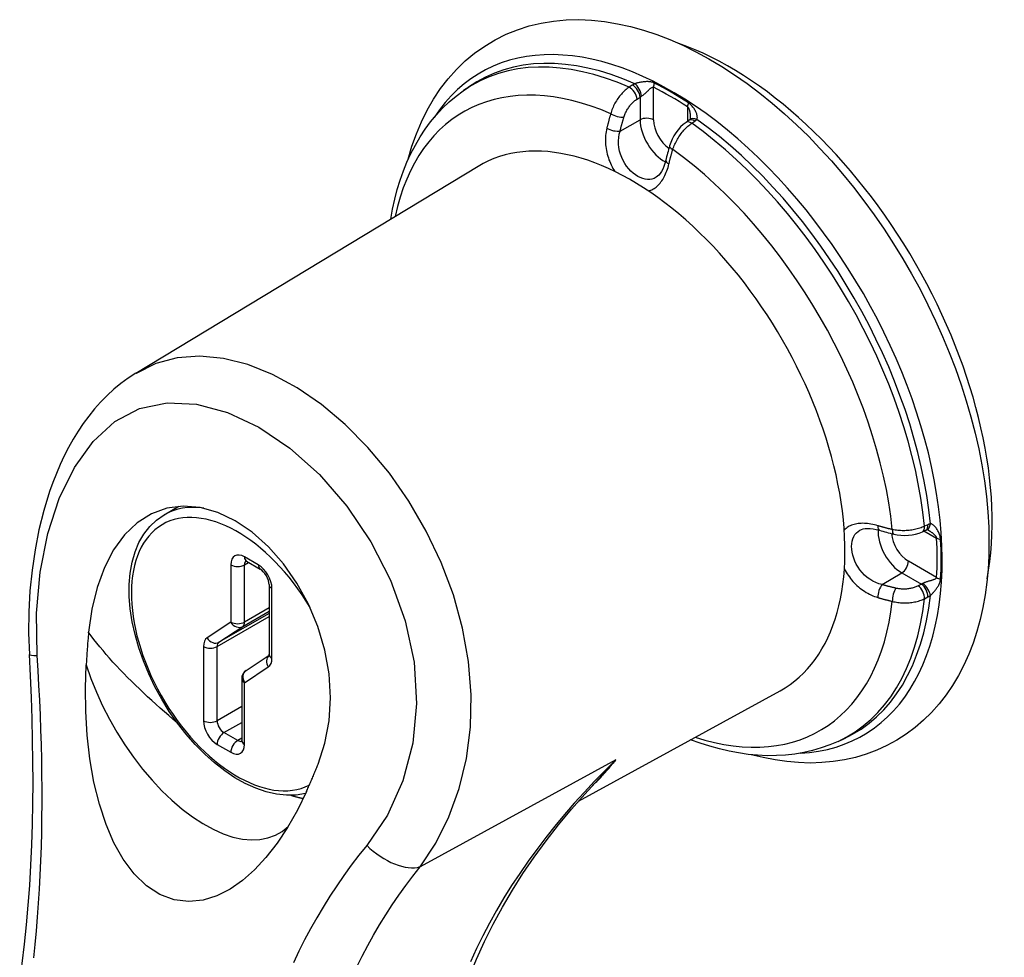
# Model space of a CAD drawing. Header units: inches. Extents: x 146.9 to 165.1, y 42 to 91.
# Tile 4 of 6: x 160.8 to 162.8, y 61.1 to 63. Entities that reach past the tile are written whole.
import ezdxf

# ---------------------------------------------------------------- set-up
doc = ezdxf.new("R2010")
doc.units = ezdxf.units.IN
doc.header["$MEASUREMENT"] = 0
doc.layers.add('Visible Edges(ANSI)', color=7, linetype='Continuous', lineweight=25)
doc.layers.add('Visible Tangent Edges(ANSI)', color=7, linetype='Continuous', lineweight=25)

msp = doc.modelspace()

# ---------------------------------------------------------------- linework, layer by layer
at = {"layer": 'Visible Edges(ANSI)'}
for p, q in [((161.6936, 62.8583), (161.7042, 62.8658)), ((162.1598, 62.7972), (162.1535, 62.7929)), ((162.1614, 62.7985), (162.1598, 62.7972)), ((161.0176, 62.2749), (161.7241, 62.7021)), ((161.0757, 61.9823), (161.1063, 62)), ((162.6417, 61.9473), (162.6486, 61.9506)), ((162.6505, 61.9513), (162.6486, 61.9506)), ((161.2459, 61.8862), (161.2742, 61.8699)), ((161.2925, 61.8382), (161.2925, 61.6941)), ((161.2923, 61.6919), (161.2448, 61.6603)), ((161.2359, 61.6437), (161.2359, 61.5162)), ((161.9317, 61.391), (162.3478, 61.6189)), ((162.4676, 61.5141), (162.4794, 61.5196))]:
    msp.add_line(p, q, dxfattribs=at)
at = {"layer": 'Visible Edges(ANSI)', "flags": 128}
for points in [[(161.5798, 62.7168), (161.5876, 62.7434), (161.5968, 62.7692), (161.6072, 62.7941), (161.619, 62.818), (161.6321, 62.8408), (161.6465, 62.8625), (161.6623, 62.8829), (161.6793, 62.902), (161.6976, 62.9197), (161.717, 62.9359), (161.7377, 62.9506), (161.7594, 62.9635), (161.782, 62.9748), (161.8055, 62.9843), (161.8297, 62.992), (161.8546, 62.9979), (161.88, 63.002), (161.9058, 63.0044), (161.9319, 63.005), (161.9584, 63.0039), (161.9851, 63.0011), (162.0119, 62.9967), (162.0389, 62.9908), (162.0659, 62.9833), (162.0929, 62.9743), (162.1199, 62.9639), (162.1469, 62.952), (162.1738, 62.9388), (162.2006, 62.9242), (162.2272, 62.9084), (162.2537, 62.8912), (162.2799, 62.8729), (162.3058, 62.8533), (162.3315, 62.8326), (162.3568, 62.8108), (162.3817, 62.7879), (162.4062, 62.7641), (162.4302, 62.7392), (162.4538, 62.7134), (162.4768, 62.6867), (162.4992, 62.6592), (162.521, 62.631), (162.5421, 62.602), (162.5626, 62.5723), (162.5823, 62.542), (162.6013, 62.5111), (162.6194, 62.4798), (162.6368, 62.448), (162.6532, 62.4158), (162.6688, 62.3832), (162.6835, 62.3504), (162.6972, 62.3174), (162.7099, 62.2843), (162.7216, 62.251), (162.7323, 62.2177), (162.742, 62.1844), (162.7506, 62.1512), (162.7581, 62.1182), (162.7645, 62.0853), (162.7697, 62.0527), (162.7738, 62.0203), (162.7768, 61.9884), (162.7786, 61.9568), (162.7792, 61.9257)], [(161.5438, 62.5931), (161.5475, 62.6139), (161.552, 62.6342), (161.5572, 62.6542), (161.5631, 62.6736), (161.5698, 62.6925), (161.5772, 62.711), (161.5855, 62.7288), (161.5945, 62.7461), (161.6042, 62.7627), (161.6148, 62.7787), (161.6261, 62.7939), (161.6381, 62.8085), (161.6509, 62.8222), (161.6644, 62.8351), (161.6787, 62.8472), (161.6936, 62.8583)], [(162.1535, 62.7929), (162.1477, 62.7884), (162.1422, 62.7833), (162.1372, 62.7776), (162.1326, 62.7715), (162.1286, 62.765), (162.125, 62.7583), (162.122, 62.7512), (162.1195, 62.7441)], [(162.1623, 62.8042), (162.1619, 62.8002), (162.1613, 62.7983)], [(162.1117, 62.7145), (162.1099, 62.7078), (162.1078, 62.7017), (162.1054, 62.6961), (162.1028, 62.6913), (162.1001, 62.6872), (162.0973, 62.6838), (162.0919, 62.6794)], [(161.0176, 62.2749), (161.0017, 62.2646), (160.9865, 62.2535), (160.9719, 62.2415), (160.9579, 62.2287), (160.9446, 62.2152), (160.932, 62.201), (160.92, 62.1862), (160.9087, 62.1708), (160.8979, 62.1548), (160.8878, 62.1383), (160.8782, 62.1213), (160.8693, 62.1038), (160.8609, 62.0859), (160.8531, 62.0677), (160.8458, 62.0491), (160.8391, 62.0301), (160.8271, 61.9912), (160.8171, 61.951), (160.8091, 61.9098), (160.8029, 61.8678), (160.7987, 61.825), (160.7964, 61.7817), (160.7959, 61.7379), (160.7974, 61.694)], [(161.3936, 61.4671), (161.4077, 61.5103), (161.4162, 61.5564), (161.4191, 61.6045), (161.4162, 61.6536), (161.4075, 61.7028), (161.3933, 61.7513), (161.374, 61.7977), (161.3501, 61.8413), (161.3222, 61.8812), (161.2911, 61.9163), (161.2575, 61.9461), (161.2224, 61.9699), (161.1865, 61.9871), (161.1504, 61.9973), (161.1152, 62.0004), (161.0814, 61.9961), (161.0495, 61.9846), (161.0203, 61.966), (160.9941, 61.9409), (160.9714, 61.9098), (160.9523, 61.8733), (160.9372, 61.8322), (160.9263, 61.7875), (160.9197, 61.74)], [(161.3678, 61.4066), (161.3484, 61.4034), (161.3282, 61.403), (161.3075, 61.4053), (161.2863, 61.4101), (161.2649, 61.4175), (161.2434, 61.4272), (161.222, 61.4393), (161.2008, 61.4535), (161.1799, 61.4697), (161.1596, 61.4879), (161.1399, 61.5077), (161.121, 61.5292), (161.1031, 61.5521), (161.0864, 61.5762), (161.0708, 61.6013), (161.0566, 61.6272), (161.0439, 61.6537), (161.0328, 61.6806), (161.0233, 61.7077), (161.0156, 61.7347), (161.0098, 61.7615), (161.0058, 61.7878), (161.0038, 61.8135), (161.0037, 61.8382), (161.0057, 61.862), (161.0096, 61.8844), (161.0156, 61.9055), (161.0237, 61.9249), (161.0338, 61.9425), (161.0459, 61.9581), (161.0599, 61.9715), (161.0757, 61.9823)], [(162.5128, 61.9506), (162.5194, 61.9531), (162.5236, 61.9538), (162.5285, 61.9541), (162.534, 61.954), (162.54, 61.9533), (162.5463, 61.9521), (162.553, 61.9503)], [(162.5825, 61.9423), (162.5899, 61.9408), (162.5974, 61.9399), (162.6051, 61.9396), (162.6127, 61.9399), (162.6203, 61.9408), (162.6277, 61.9424), (162.6349, 61.9445), (162.6417, 61.9473)], [(162.6559, 61.9492), (162.6522, 61.9509), (162.6503, 61.9513)], [(162.7792, 61.9257), (162.7787, 61.8978), (162.7772, 61.8703), (162.7746, 61.8434), (162.7711, 61.8169), (162.7665, 61.7911), (162.7608, 61.7659), (162.754, 61.7413), (162.7462, 61.7174), (162.7373, 61.6943), (162.7273, 61.6719), (162.7162, 61.6504), (162.704, 61.6298), (162.6906, 61.6102), (162.6762, 61.5916), (162.6608, 61.5741), (162.6442, 61.5578), (162.6267, 61.5427), (162.6081, 61.5289), (162.5887, 61.5165), (162.5684, 61.5055), (162.5474, 61.4959), (162.5258, 61.4877), (162.5035, 61.4811), (162.4807, 61.476), (162.4575, 61.4724), (162.434, 61.4703), (162.4101, 61.4696), (162.386, 61.4703), (162.3617, 61.4724), (162.3373, 61.4759), (162.3127, 61.4807), (162.2881, 61.4868)], [(161.2459, 61.8862), (161.2439, 61.8871), (161.2432, 61.8873)], [(161.2925, 61.8382), (161.2922, 61.8418), (161.2912, 61.8463), (161.2894, 61.8512), (161.2869, 61.8561), (161.2838, 61.8607), (161.2805, 61.8647), (161.2772, 61.8678), (161.2742, 61.8699)], [(160.9197, 61.74), (160.9195, 61.7372), (160.9192, 61.7344), (160.919, 61.7316), (160.9188, 61.7287), (160.9185, 61.7259), (160.9183, 61.7231), (160.9181, 61.7203), (160.9178, 61.7175), (160.9176, 61.7147), (160.9174, 61.7118), (160.9172, 61.709), (160.917, 61.7062), (160.9168, 61.7034), (160.9166, 61.7005), (160.9164, 61.6977), (160.9162, 61.6949), (160.916, 61.6921), (160.9158, 61.6892), (160.9157, 61.6864), (160.9155, 61.6835), (160.9153, 61.6807), (160.9152, 61.6779), (160.915, 61.675), (160.9148, 61.6722)], [(160.7774, 61.0171), (160.7827, 61.0558), (160.7874, 61.0951), (160.7915, 61.1352), (160.7951, 61.1758), (160.7981, 61.2169), (160.8006, 61.2586), (160.8025, 61.3006), (160.8038, 61.343), (160.8047, 61.3859), (160.805, 61.429), (160.8049, 61.4726), (160.8042, 61.5165), (160.8032, 61.5606), (160.8016, 61.6049), (160.7997, 61.6494), (160.7974, 61.694)], [(161.2921, 61.6911), (161.2923, 61.6919), (161.2925, 61.6941)], [(161.3695, 61.4104), (161.351, 61.3724), (161.3307, 61.3365), (161.3089, 61.3037), (161.286, 61.2744), (161.2621, 61.2488), (161.2374, 61.227), (161.2118, 61.2092), (161.1846, 61.1954), (161.1561, 61.1864), (161.1265, 61.1833), (161.0966, 61.1868), (161.0669, 61.1978), (161.0391, 61.2159), (161.0135, 61.2408), (160.9912, 61.2708), (160.9721, 61.3048), (160.9558, 61.3427), (160.942, 61.3846), (160.9308, 61.43), (160.9224, 61.4781), (160.9168, 61.527), (160.9138, 61.5758), (160.9132, 61.6242), (160.9148, 61.6722)], [(161.2355, 61.5132), (161.2357, 61.5139), (161.2359, 61.5162)], [(162.4676, 61.5141), (162.4505, 61.5068), (162.4329, 61.5006), (162.415, 61.4954), (162.3967, 61.4912), (162.3781, 61.488), (162.3592, 61.4859), (162.3401, 61.4848), (162.3208, 61.4847), (162.3014, 61.4856), (162.2818, 61.4875), (162.2621, 61.4903), (162.2424, 61.494), (162.2226, 61.4986), (162.2027, 61.5041), (162.1829, 61.5105), (162.163, 61.5177)], [(161.3695, 61.4104), (161.3705, 61.4127), (161.3716, 61.415), (161.3726, 61.4174), (161.3737, 61.4197), (161.3747, 61.4221), (161.3757, 61.4244), (161.3768, 61.4268), (161.3778, 61.4292), (161.3788, 61.4315), (161.3798, 61.4339), (161.3808, 61.4363), (161.3819, 61.4386), (161.3829, 61.441), (161.3839, 61.4434), (161.3849, 61.4458), (161.3859, 61.4481), (161.3869, 61.4505), (161.3878, 61.4529), (161.3888, 61.4553), (161.3898, 61.4576), (161.3908, 61.46), (161.3917, 61.4624), (161.3927, 61.4647), (161.3936, 61.4671)], [(161.6625, 60.8776), (161.6708, 60.9155), (161.6809, 60.9532), (161.6926, 60.9906), (161.7059, 61.0277), (161.7208, 61.0645), (161.7372, 61.1009), (161.755, 61.1368), (161.7743, 61.1721), (161.7949, 61.207), (161.8168, 61.2414), (161.8401, 61.2753), (161.8646, 61.3087), (161.8902, 61.3416), (161.9169, 61.3739), (161.9446, 61.4055), (161.9733, 61.4366)]]:
    msp.add_lwpolyline(points, dxfattribs=at)
at = {"layer": 'Visible Edges(ANSI)'}
msp.add_arc((161.2559, 61.6437), 0.02, 123.5884, 180, dxfattribs=at)
for centre, major_axis, ratio, start_param, end_param in [((162.243, 62.2798), (0.3831, -0.6653), 0.578093, 0.59029, 2.551303), ((162.0398, 62.1627), (0.3119, -0.5416), 0.578093, 6.270819, 9.437145), ((162.3899, 62.7666), (-0.2019, -0.3608), 0.584869, 5.088068, 5.166372), ((162.7376, 62.1642), (0.4133, -0.0051), 0.582501, 4.256531, 4.334849)]:
    msp.add_ellipse(centre, major_axis=major_axis, ratio=ratio, start_param=start_param, end_param=end_param, dxfattribs=at)
at = {"layer": 'Visible Tangent Edges(ANSI)'}
for p, q in [((162.0426, 62.8696), (162.036, 62.8655)), ((162.0865, 62.798), (162.0865, 62.8653)), ((162.0524, 62.841), (162.0589, 62.8452)), ((162.0589, 62.8452), (162.0589, 62.7981)), ((162.1565, 62.8249), (162.1565, 62.7949)), ((162.0174, 62.775), (162.0589, 62.7981)), ((162.1653, 62.7911), (162.1716, 62.7954)), ((162.6529, 61.9617), (162.646, 61.9585)), ((162.6449, 61.9489), (162.671, 61.9339)), ((161.2135, 61.8789), (161.2135, 61.7606)), ((161.2701, 61.8791), (161.2418, 61.8953)), ((161.2418, 61.8789), (161.2501, 61.8837)), ((161.2418, 61.7606), (161.2418, 61.8789)), ((162.671, 61.8528), (162.6128, 61.8863)), ((162.5583, 61.8381), (162.5991, 61.8624)), ((162.5991, 61.8624), (162.6398, 61.8389)), ((162.6398, 61.8389), (162.633, 61.8354)), ((161.2983, 61.686), (161.2983, 61.8301)), ((162.646, 61.809), (162.6529, 61.8126)), ((161.2925, 61.7787), (161.189, 61.7191)), ((161.238, 61.7516), (161.2925, 61.783)), ((161.2925, 61.7898), (161.2418, 61.7606)), ((161.2135, 61.7606), (161.1645, 61.7281)), ((161.1852, 61.7102), (161.2925, 61.7719)), ((161.189, 61.7191), (161.238, 61.7516)), ((161.1569, 61.7102), (161.1569, 61.5569)), ((161.1852, 61.5569), (161.1852, 61.7102)), ((161.2418, 61.6355), (161.2907, 61.6681)), ((161.2418, 61.5081), (161.2418, 61.6355)), ((161.2359, 61.5861), (161.1852, 61.5569)), ((161.1993, 61.5324), (161.2359, 61.5535)), ((161.2276, 61.5161), (161.1993, 61.5324)), ((161.2359, 61.5209), (161.2276, 61.5161)), ((161.1852, 61.5079), (161.2135, 61.4917)), ((162.0086, 61.4764), (161.6045, 61.2554))]:
    msp.add_line(p, q, dxfattribs=at)
at = {"layer": 'Visible Tangent Edges(ANSI)', "flags": 128}
for points in [[(162.0877, 62.8741), (162.0859, 62.8749), (162.0841, 62.8756), (162.0823, 62.8761), (162.0805, 62.8764), (162.0787, 62.8767), (162.0769, 62.8769), (162.0752, 62.877), (162.0734, 62.877), (162.0717, 62.877), (162.07, 62.8769), (162.0683, 62.8767), (162.0666, 62.8766), (162.0649, 62.8764), (162.0632, 62.8762), (162.0615, 62.8759), (162.0599, 62.8756), (162.0582, 62.8753), (162.0566, 62.875), (162.055, 62.8746), (162.0535, 62.8742), (162.052, 62.8739), (162.0506, 62.8735), (162.0492, 62.8731), (162.048, 62.8726)], [(162.036, 62.8655), (162.034, 62.8641), (162.0319, 62.8625), (162.0298, 62.8609), (162.0278, 62.8592), (162.0258, 62.8574), (162.0238, 62.8554), (162.0218, 62.8534), (162.02, 62.8514), (162.0181, 62.8492), (162.0163, 62.847), (162.0145, 62.8447), (162.0128, 62.8423), (162.0112, 62.8399), (162.0096, 62.8374), (162.0081, 62.8349), (162.0067, 62.8323), (162.0053, 62.8297), (162.004, 62.827), (162.0028, 62.8244), (162.0017, 62.8217), (162.0006, 62.8189), (161.9997, 62.8162), (161.9988, 62.8135), (161.998, 62.8108)], [(162.048, 62.8726), (162.0477, 62.8725), (162.0475, 62.8724), (162.0472, 62.8723), (162.047, 62.8722), (162.0468, 62.8721), (162.0465, 62.8719), (162.0463, 62.8718), (162.0461, 62.8717), (162.0458, 62.8716), (162.0456, 62.8714), (162.0454, 62.8713), (162.0452, 62.8712), (162.0449, 62.8711), (162.0447, 62.8709), (162.0445, 62.8708), (162.0443, 62.8707), (162.0441, 62.8706), (162.0438, 62.8704), (162.0436, 62.8703), (162.0434, 62.8702), (162.0432, 62.87), (162.043, 62.8699), (162.0428, 62.8698), (162.0426, 62.8696)], [(162.0616, 62.8469), (162.0626, 62.8476), (162.0637, 62.8483), (162.0648, 62.8491), (162.0659, 62.85), (162.067, 62.8509), (162.0681, 62.8518), (162.0692, 62.8528), (162.0703, 62.8538), (162.0714, 62.8549), (162.0725, 62.8559), (162.0736, 62.8569), (162.0746, 62.858), (162.0757, 62.859), (162.0767, 62.86), (162.0777, 62.8609), (162.0788, 62.8619), (162.0798, 62.8627), (162.0808, 62.8635), (162.0817, 62.8642), (162.0827, 62.8648), (162.0837, 62.8652), (162.0846, 62.8655), (162.0856, 62.8655), (162.0865, 62.8653)], [(162.0252, 62.8035), (162.0258, 62.8053), (162.0265, 62.8072), (162.0272, 62.8091), (162.0279, 62.8109), (162.0288, 62.8128), (162.0297, 62.8146), (162.0306, 62.8164), (162.0316, 62.8182), (162.0326, 62.82), (162.0337, 62.8217), (162.0348, 62.8234), (162.036, 62.8251), (162.0372, 62.8267), (162.0385, 62.8283), (162.0397, 62.8298), (162.0411, 62.8313), (162.0424, 62.8327), (162.0438, 62.8341), (162.0452, 62.8354), (162.0466, 62.8367), (162.048, 62.8379), (162.0495, 62.839), (162.0509, 62.84), (162.0524, 62.841)], [(162.0589, 62.8452), (162.059, 62.8453), (162.0591, 62.8454), (162.0592, 62.8454), (162.0593, 62.8455), (162.0594, 62.8456), (162.0595, 62.8456), (162.0596, 62.8457), (162.0597, 62.8458), (162.0598, 62.8459), (162.0599, 62.8459), (162.0601, 62.846), (162.0602, 62.8461), (162.0603, 62.8462), (162.0604, 62.8462), (162.0605, 62.8463), (162.0606, 62.8464), (162.0607, 62.8464), (162.0609, 62.8465), (162.061, 62.8466), (162.0611, 62.8467), (162.0612, 62.8467), (162.0613, 62.8468), (162.0614, 62.8469), (162.0616, 62.8469)], [(162.1759, 62.799), (162.1763, 62.7998), (162.1767, 62.8009), (162.1768, 62.802), (162.1769, 62.8032), (162.1768, 62.8045), (162.1767, 62.8058), (162.1764, 62.8073), (162.176, 62.8087), (162.1755, 62.8102), (162.175, 62.8118), (162.1743, 62.8133), (162.1736, 62.8149), (162.1728, 62.8165), (162.172, 62.8182), (162.171, 62.8198), (162.17, 62.8214), (162.1689, 62.823), (162.1677, 62.8246), (162.1664, 62.8262), (162.165, 62.8277), (162.1636, 62.8292), (162.162, 62.8307), (162.1604, 62.832), (162.1586, 62.8333)], [(162.1565, 62.8249), (162.157, 62.8245), (162.1575, 62.824), (162.158, 62.8234), (162.1584, 62.8228), (162.1588, 62.8221), (162.1592, 62.8213), (162.1595, 62.8205), (162.1598, 62.8196), (162.1602, 62.8187), (162.1604, 62.8178), (162.1607, 62.8169), (162.1609, 62.816), (162.1612, 62.815), (162.1614, 62.8141), (162.1615, 62.8131), (162.1617, 62.8121), (162.1618, 62.8111), (162.162, 62.8101), (162.1621, 62.8091), (162.1622, 62.8081), (162.1622, 62.8071), (162.1623, 62.8062), (162.1623, 62.8052), (162.1623, 62.8042)], [(161.998, 62.8108), (161.9977, 62.8095), (161.9973, 62.8083), (161.9969, 62.807), (161.9966, 62.8058), (161.9962, 62.8045), (161.9958, 62.8033), (161.9955, 62.802), (161.9951, 62.8008), (161.9948, 62.7995), (161.9944, 62.7983), (161.9941, 62.797), (161.9938, 62.7958), (161.9934, 62.7946), (161.9931, 62.7933), (161.9928, 62.7921), (161.9924, 62.7908), (161.9921, 62.7896), (161.9918, 62.7883), (161.9915, 62.7871), (161.9912, 62.7858), (161.9908, 62.7846), (161.9905, 62.7833), (161.9902, 62.7821), (161.9899, 62.7809)], [(162.0174, 62.775), (162.0177, 62.7762), (162.018, 62.7774), (162.0183, 62.7786), (162.0186, 62.7798), (162.0189, 62.781), (162.0192, 62.7821), (162.0195, 62.7833), (162.0198, 62.7845), (162.0201, 62.7857), (162.0204, 62.7869), (162.0208, 62.7881), (162.0211, 62.7892), (162.0214, 62.7904), (162.0217, 62.7916), (162.0221, 62.7928), (162.0224, 62.794), (162.0228, 62.7952), (162.0231, 62.7964), (162.0234, 62.7976), (162.0238, 62.7987), (162.0241, 62.7999), (162.0245, 62.8011), (162.0248, 62.8023), (162.0252, 62.8035)], [(162.1716, 62.7954), (162.1718, 62.7955), (162.172, 62.7956), (162.1722, 62.7958), (162.1724, 62.7959), (162.1725, 62.7961), (162.1727, 62.7962), (162.1729, 62.7964), (162.1731, 62.7965), (162.1733, 62.7966), (162.1735, 62.7968), (162.1737, 62.7969), (162.1739, 62.7971), (162.174, 62.7972), (162.1742, 62.7974), (162.1744, 62.7975), (162.1746, 62.7977), (162.1747, 62.7979), (162.1749, 62.798), (162.1751, 62.7982), (162.1753, 62.7983), (162.1754, 62.7985), (162.1756, 62.7986), (162.1757, 62.7988), (162.1759, 62.799)], [(161.9899, 62.7809), (161.9891, 62.7772), (161.9884, 62.7735), (161.9879, 62.7698), (161.9875, 62.766), (161.9872, 62.7622), (161.9871, 62.7583), (161.9871, 62.7544), (161.9872, 62.7505), (161.9874, 62.7466), (161.9878, 62.7427), (161.9884, 62.7388), (161.989, 62.7349), (161.9899, 62.731), (161.9908, 62.7272), (161.9919, 62.7233), (161.9931, 62.7195), (161.9944, 62.7158), (161.9959, 62.7121), (161.9974, 62.7084), (161.9991, 62.7049), (162.0009, 62.7013), (162.0027, 62.6979), (162.0047, 62.6946), (162.0068, 62.6913)], [(162.0919, 62.6794), (162.0876, 62.6772), (162.0832, 62.6757), (162.0786, 62.675), (162.0738, 62.6749), (162.069, 62.6755), (162.064, 62.6768), (162.059, 62.6787), (162.054, 62.6812), (162.0491, 62.6844), (162.0443, 62.6881), (162.0396, 62.6924), (162.0351, 62.6971), (162.0309, 62.7024), (162.0271, 62.708), (162.0237, 62.714), (162.0207, 62.7203), (162.0182, 62.7269), (162.0162, 62.7337), (162.0149, 62.7407), (162.0142, 62.7477), (162.0141, 62.7547), (162.0146, 62.7616), (162.0157, 62.7684), (162.0174, 62.775)], [(162.1263, 62.737), (162.1272, 62.7396), (162.1281, 62.7423), (162.1292, 62.7449), (162.1304, 62.7476), (162.1316, 62.7502), (162.1329, 62.7528), (162.1343, 62.7554), (162.1357, 62.758), (162.1372, 62.7605), (162.1388, 62.763), (162.1404, 62.7655), (162.1421, 62.7679), (162.1438, 62.7702), (162.1456, 62.7725), (162.1474, 62.7747), (162.1493, 62.7769), (162.1512, 62.7789), (162.1532, 62.7809), (162.1551, 62.7829), (162.1571, 62.7847), (162.1592, 62.7864), (162.1612, 62.7881), (162.1632, 62.7896), (162.1653, 62.7911)], [(162.1182, 62.707), (162.1185, 62.7082), (162.1188, 62.7095), (162.1191, 62.7107), (162.1194, 62.712), (162.1197, 62.7132), (162.1201, 62.7145), (162.1204, 62.7157), (162.1207, 62.7169), (162.121, 62.7182), (162.1214, 62.7194), (162.1217, 62.7207), (162.122, 62.7219), (162.1224, 62.7232), (162.1227, 62.7244), (162.123, 62.7257), (162.1234, 62.7269), (162.1237, 62.7282), (162.1241, 62.7294), (162.1244, 62.7307), (162.1248, 62.7319), (162.1252, 62.7332), (162.1255, 62.7345), (162.1259, 62.7357), (162.1263, 62.737)], [(162.0757, 62.6513), (162.0782, 62.652), (162.0806, 62.6528), (162.083, 62.6537), (162.0853, 62.6549), (162.0876, 62.6562), (162.0898, 62.6577), (162.092, 62.6593), (162.0941, 62.6611), (162.0961, 62.663), (162.0981, 62.6651), (162.1, 62.6673), (162.1018, 62.6697), (162.1036, 62.6722), (162.1053, 62.6748), (162.107, 62.6776), (162.1085, 62.6804), (162.11, 62.6834), (162.1114, 62.6865), (162.1128, 62.6897), (162.114, 62.693), (162.1152, 62.6964), (162.1163, 62.6998), (162.1173, 62.7034), (162.1182, 62.707)], [(161.6045, 61.2554), (161.6368, 61.3043), (161.6639, 61.3584), (161.685, 61.4166), (161.6999, 61.4786), (161.7081, 61.5435), (161.7097, 61.6106), (161.7044, 61.6792), (161.6921, 61.7482), (161.673, 61.8167), (161.6477, 61.8838), (161.6169, 61.9486), (161.581, 62.0104), (161.5408, 62.0683), (161.4967, 62.1215), (161.4497, 62.169), (161.4006, 62.2102), (161.3503, 62.2447), (161.2993, 62.2723), (161.2485, 62.2925), (161.1983, 62.3052), (161.1495, 62.31), (161.1028, 62.3066), (161.0588, 62.2947), (161.018, 62.2742)], [(160.8136, 61.6915), (160.8123, 61.779), (160.8195, 61.864), (160.8353, 61.9436), (160.8591, 62.0162), (160.8905, 62.0801), (160.929, 62.1335), (160.974, 62.1747), (161.0251, 62.202), (161.0818, 62.2138), (161.1429, 62.2107), (161.2066, 62.1935), (161.2713, 62.163), (161.3353, 62.12), (161.3966, 62.0653), (161.4533, 62.0001), (161.5028, 61.9267), (161.5435, 61.8471), (161.5738, 61.7635), (161.5921, 61.6779), (161.5971, 61.5927), (161.5892, 61.5104), (161.5689, 61.4329), (161.5367, 61.362), (161.4943, 61.2995)], [(162.5496, 61.9597), (162.5461, 61.9607), (162.5425, 61.9616), (162.539, 61.9624), (162.5354, 61.9631), (162.532, 61.9636), (162.5285, 61.9641), (162.5252, 61.9644), (162.5218, 61.9646), (162.5186, 61.9647), (162.5154, 61.9646), (162.5122, 61.9645), (162.5092, 61.9641), (162.5062, 61.9637), (162.5034, 61.9632), (162.5006, 61.9625), (162.4979, 61.9617), (162.4953, 61.9607), (162.4928, 61.9597), (162.4904, 61.9585), (162.4882, 61.9571), (162.486, 61.9557), (162.484, 61.9541), (162.4821, 61.9524), (162.4803, 61.9505)], [(162.5796, 61.9517), (162.5783, 61.952), (162.5771, 61.9523), (162.5758, 61.9527), (162.5745, 61.953), (162.5733, 61.9533), (162.572, 61.9536), (162.5708, 61.9539), (162.5695, 61.9542), (162.5682, 61.9546), (162.567, 61.9549), (162.5657, 61.9552), (162.5645, 61.9556), (162.5632, 61.9559), (162.562, 61.9562), (162.5608, 61.9566), (162.5595, 61.9569), (162.5583, 61.9572), (162.557, 61.9576), (162.5558, 61.9579), (162.5546, 61.9583), (162.5533, 61.9586), (162.5521, 61.959), (162.5509, 61.9594), (162.5496, 61.9597)], [(162.646, 61.9585), (162.6437, 61.9574), (162.6413, 61.9564), (162.6389, 61.9555), (162.6364, 61.9546), (162.6338, 61.9538), (162.6311, 61.953), (162.6284, 61.9523), (162.6257, 61.9517), (162.6229, 61.9512), (162.62, 61.9507), (162.6172, 61.9503), (162.6142, 61.95), (162.6113, 61.9497), (162.6084, 61.9495), (162.6054, 61.9494), (162.6025, 61.9494), (162.5996, 61.9494), (162.5966, 61.9495), (162.5937, 61.9497), (162.5908, 61.95), (162.588, 61.9503), (162.5851, 61.9507), (162.5823, 61.9512), (162.5796, 61.9517)], [(162.6582, 61.9637), (162.6579, 61.9636), (162.6577, 61.9636), (162.6575, 61.9635), (162.6573, 61.9634), (162.6571, 61.9634), (162.6568, 61.9633), (162.6566, 61.9632), (162.6564, 61.9632), (162.6562, 61.9631), (162.656, 61.963), (162.6557, 61.9629), (162.6555, 61.9628), (162.6553, 61.9628), (162.6551, 61.9627), (162.6548, 61.9626), (162.6546, 61.9625), (162.6544, 61.9624), (162.6542, 61.9623), (162.654, 61.9622), (162.6537, 61.9621), (162.6535, 61.962), (162.6533, 61.9619), (162.6531, 61.9618), (162.6529, 61.9617)], [(162.6793, 61.9315), (162.6791, 61.9336), (162.6787, 61.9357), (162.6783, 61.9378), (162.6777, 61.9398), (162.677, 61.9418), (162.6763, 61.9437), (162.6755, 61.9455), (162.6746, 61.9473), (162.6738, 61.949), (162.6728, 61.9506), (162.6719, 61.9522), (162.6709, 61.9537), (162.6698, 61.9551), (162.6688, 61.9564), (162.6678, 61.9577), (162.6667, 61.9589), (162.6656, 61.9599), (162.6645, 61.9609), (162.6634, 61.9617), (162.6623, 61.9624), (162.6612, 61.963), (162.6602, 61.9634), (162.6591, 61.9636), (162.6582, 61.9637)], [(162.5583, 61.8381), (162.5517, 61.8399), (162.5453, 61.8424), (162.539, 61.8454), (162.533, 61.849), (162.5273, 61.8531), (162.522, 61.8578), (162.5171, 61.8629), (162.5126, 61.8683), (162.5087, 61.8741), (162.5052, 61.8801), (162.5022, 61.8863), (162.4998, 61.8926), (162.4979, 61.8988), (162.4965, 61.905), (162.4957, 61.9111), (162.4954, 61.9169), (162.4957, 61.9225), (162.4966, 61.9277), (162.498, 61.9326), (162.4999, 61.9372), (162.5023, 61.9413), (162.5053, 61.9449), (162.5088, 61.948), (162.5128, 61.9506)], [(162.6559, 61.9492), (162.6567, 61.9487), (162.6576, 61.9482), (162.6584, 61.9477), (162.6592, 61.9471), (162.66, 61.9466), (162.6609, 61.946), (162.6617, 61.9454), (162.6625, 61.9448), (162.6632, 61.9441), (162.664, 61.9435), (162.6647, 61.9428), (162.6654, 61.9421), (162.6661, 61.9415), (162.6668, 61.9408), (162.6674, 61.9401), (162.6681, 61.9394), (162.6686, 61.9387), (162.6692, 61.938), (162.6696, 61.9372), (162.6701, 61.9365), (162.6704, 61.9358), (162.6707, 61.9352), (162.6709, 61.9345), (162.671, 61.9339)], [(162.4807, 61.8708), (162.4825, 61.8674), (162.4844, 61.864), (162.4864, 61.8606), (162.4885, 61.8573), (162.4908, 61.8541), (162.4931, 61.8509), (162.4956, 61.8478), (162.4982, 61.8448), (162.5008, 61.8418), (162.5036, 61.839), (162.5065, 61.8362), (162.5094, 61.8336), (162.5125, 61.831), (162.5156, 61.8286), (162.5188, 61.8263), (162.522, 61.8242), (162.5253, 61.8221), (162.5287, 61.8202), (162.5321, 61.8184), (162.5355, 61.8167), (162.539, 61.8152), (162.5426, 61.8138), (162.5461, 61.8125), (162.5496, 61.8114)], [(162.5869, 61.8307), (162.5857, 61.8309), (162.5845, 61.8312), (162.5833, 61.8315), (162.5821, 61.8318), (162.5808, 61.8321), (162.5796, 61.8324), (162.5784, 61.8327), (162.5773, 61.833), (162.5761, 61.8333), (162.5749, 61.8336), (162.5737, 61.8339), (162.5725, 61.8342), (162.5713, 61.8345), (162.5701, 61.8348), (162.5689, 61.8351), (162.5677, 61.8355), (162.5666, 61.8358), (162.5654, 61.8361), (162.5642, 61.8364), (162.563, 61.8367), (162.5619, 61.8371), (162.5607, 61.8374), (162.5595, 61.8377), (162.5583, 61.8381)], [(162.6427, 61.8404), (162.6426, 61.8403), (162.6425, 61.8403), (162.6423, 61.8402), (162.6422, 61.8401), (162.6421, 61.8401), (162.642, 61.84), (162.6419, 61.8399), (162.6417, 61.8399), (162.6416, 61.8398), (162.6415, 61.8397), (162.6414, 61.8397), (162.6413, 61.8396), (162.6411, 61.8395), (162.641, 61.8395), (162.6409, 61.8394), (162.6408, 61.8394), (162.6407, 61.8393), (162.6406, 61.8393), (162.6404, 61.8392), (162.6403, 61.8391), (162.6402, 61.8391), (162.6401, 61.839), (162.64, 61.839), (162.6398, 61.8389)], [(162.671, 61.8528), (162.6708, 61.8519), (162.6703, 61.8511), (162.6696, 61.8504), (162.6687, 61.8498), (162.6677, 61.8493), (162.6666, 61.8488), (162.6654, 61.8483), (162.6642, 61.8479), (162.6629, 61.8474), (162.6615, 61.847), (162.6602, 61.8466), (162.6588, 61.8462), (162.6573, 61.8458), (162.6559, 61.8454), (162.6545, 61.845), (162.653, 61.8445), (162.6516, 61.8441), (162.6502, 61.8436), (162.6488, 61.8431), (162.6475, 61.8426), (162.6462, 61.8421), (162.6449, 61.8415), (162.6438, 61.841), (162.6427, 61.8404)], [(162.6582, 61.8158), (162.6591, 61.8166), (162.6602, 61.8176), (162.6612, 61.8186), (162.6623, 61.8197), (162.6634, 61.8209), (162.6645, 61.8221), (162.6656, 61.8233), (162.6667, 61.8246), (162.6677, 61.8259), (162.6688, 61.8272), (162.6698, 61.8285), (162.6709, 61.8299), (162.6718, 61.8313), (162.6728, 61.8327), (162.6737, 61.8342), (162.6746, 61.8357), (162.6755, 61.8372), (162.6763, 61.8388), (162.677, 61.8404), (162.6777, 61.8421), (162.6783, 61.8438), (162.6787, 61.8456), (162.6791, 61.8475), (162.6793, 61.8495)], [(162.633, 61.8354), (162.6314, 61.8346), (162.6298, 61.8339), (162.6281, 61.8332), (162.6263, 61.8326), (162.6245, 61.832), (162.6227, 61.8314), (162.6208, 61.8309), (162.6189, 61.8305), (162.617, 61.8301), (162.615, 61.8297), (162.613, 61.8295), (162.611, 61.8292), (162.6089, 61.829), (162.6069, 61.8289), (162.6049, 61.8288), (162.6028, 61.8288), (162.6008, 61.8289), (162.5987, 61.829), (162.5967, 61.8291), (162.5947, 61.8293), (162.5927, 61.8296), (162.5907, 61.8299), (162.5888, 61.8302), (162.5869, 61.8307)], [(162.6529, 61.8126), (162.6531, 61.8127), (162.6533, 61.8128), (162.6535, 61.8129), (162.6537, 61.813), (162.654, 61.8132), (162.6542, 61.8133), (162.6544, 61.8134), (162.6546, 61.8135), (162.6548, 61.8137), (162.6551, 61.8138), (162.6553, 61.8139), (162.6555, 61.814), (162.6557, 61.8142), (162.656, 61.8143), (162.6562, 61.8145), (162.6564, 61.8146), (162.6566, 61.8147), (162.6568, 61.8149), (162.6571, 61.815), (162.6573, 61.8152), (162.6575, 61.8153), (162.6577, 61.8155), (162.6579, 61.8156), (162.6582, 61.8158)], [(162.5496, 61.8114), (162.5509, 61.811), (162.5521, 61.8107), (162.5533, 61.8103), (162.5546, 61.81), (162.5558, 61.8096), (162.557, 61.8093), (162.5583, 61.8089), (162.5595, 61.8086), (162.5608, 61.8083), (162.562, 61.8079), (162.5632, 61.8076), (162.5645, 61.8073), (162.5657, 61.8069), (162.567, 61.8066), (162.5682, 61.8063), (162.5695, 61.806), (162.5708, 61.8056), (162.572, 61.8053), (162.5733, 61.805), (162.5745, 61.8047), (162.5758, 61.8044), (162.5771, 61.8041), (162.5783, 61.8038), (162.5796, 61.8035)], [(162.5796, 61.8035), (162.5823, 61.8028), (162.5851, 61.8022), (162.588, 61.8017), (162.5908, 61.8012), (162.5938, 61.8009), (162.5967, 61.8006), (162.5996, 61.8004), (162.6026, 61.8002), (162.6055, 61.8002), (162.6084, 61.8002), (162.6114, 61.8004), (162.6143, 61.8006), (162.6172, 61.8009), (162.6201, 61.8012), (162.6229, 61.8017), (162.6257, 61.8022), (162.6284, 61.8028), (162.6312, 61.8035), (162.6338, 61.8042), (162.6364, 61.805), (162.6389, 61.8059), (162.6414, 61.8069), (162.6437, 61.8079), (162.646, 61.809)], [(161.103, 61.5522), (161.094, 61.5598), (161.0851, 61.5675), (161.0762, 61.5752), (161.0674, 61.583), (161.0586, 61.5908), (161.05, 61.5987), (161.0414, 61.6066), (161.033, 61.6145), (161.0246, 61.6225), (161.0164, 61.6304), (161.0083, 61.6384), (161.0003, 61.6464), (160.9925, 61.6544), (160.9849, 61.6623), (160.9774, 61.6703), (160.9701, 61.6782), (160.9631, 61.6861), (160.9562, 61.694), (160.9495, 61.7018), (160.943, 61.7095), (160.9368, 61.7172), (160.9308, 61.7249), (160.925, 61.7325), (160.919, 61.7403)], [(160.8066, 61.0669), (160.8095, 61.0948), (160.8121, 61.1231), (160.8145, 61.1515), (160.8166, 61.1802), (160.8184, 61.2091), (160.8199, 61.2382), (160.8212, 61.2675), (160.8222, 61.297), (160.8229, 61.3266), (160.8234, 61.3563), (160.8236, 61.3862), (160.8236, 61.4163), (160.8234, 61.4465), (160.8229, 61.4768), (160.8222, 61.5073), (160.8212, 61.5378), (160.8201, 61.5685), (160.8188, 61.5992), (160.8172, 61.6299), (160.8155, 61.6607), (160.8136, 61.6915)], [(160.9148, 61.6721), (160.9244, 61.6439), (160.9357, 61.6158), (160.9486, 61.5878), (160.9628, 61.5603), (160.9783, 61.5333), (160.9949, 61.507), (161.0126, 61.4816), (161.0313, 61.4572), (161.0509, 61.4341), (161.0711, 61.4124), (161.0919, 61.3925), (161.113, 61.3744), (161.1343, 61.3582), (161.1557, 61.3443), (161.1767, 61.3327), (161.1975, 61.3235), (161.2177, 61.3167), (161.2373, 61.3125), (161.256, 61.3107), (161.2736, 61.3115), (161.2902, 61.3147), (161.3055, 61.3203), (161.3194, 61.3284), (161.3319, 61.3386)], [(162.0086, 61.4764), (161.9865, 61.4544), (161.9648, 61.4321), (161.9436, 61.4094), (161.9228, 61.3864), (161.9026, 61.3631), (161.8829, 61.3394), (161.8638, 61.3155), (161.8452, 61.2912), (161.8273, 61.2666), (161.81, 61.2416), (161.7933, 61.2164), (161.7773, 61.191), (161.7621, 61.1652), (161.7475, 61.1391), (161.7337, 61.1128), (161.7206, 61.0861), (161.7083, 61.0592)], [(161.9606, 61.423), (161.9627, 61.4251), (161.9648, 61.4271), (161.9669, 61.4292), (161.969, 61.4313), (161.9711, 61.4334), (161.9732, 61.4355), (161.9752, 61.4376), (161.9773, 61.4398), (161.9793, 61.442), (161.9813, 61.4442), (161.9833, 61.4464), (161.9853, 61.4486), (161.9873, 61.4508), (161.9893, 61.4531), (161.9913, 61.4553), (161.9933, 61.4576), (161.9952, 61.4599), (161.9972, 61.4622), (161.9991, 61.4645), (162.001, 61.4669), (162.0029, 61.4692), (162.0048, 61.4716), (162.0067, 61.474), (162.0086, 61.4764)], [(162.0086, 61.4764), (162.0072, 61.4747), (162.0058, 61.473), (162.0043, 61.4713), (162.0029, 61.4696), (162.0014, 61.4679), (162, 61.4662), (161.9985, 61.4645), (161.9971, 61.4628), (161.9956, 61.4611), (161.9941, 61.4595), (161.9927, 61.4578), (161.9912, 61.4561), (161.9897, 61.4545), (161.9882, 61.4528), (161.9868, 61.4512), (161.9853, 61.4495), (161.9838, 61.4479), (161.9823, 61.4463), (161.9808, 61.4446), (161.9793, 61.443), (161.9778, 61.4414), (161.9763, 61.4398), (161.9748, 61.4382), (161.9733, 61.4366)], [(161.3629, 61.396), (161.3619, 61.3962), (161.361, 61.3964), (161.36, 61.3966), (161.359, 61.3968), (161.358, 61.397), (161.3569, 61.3972), (161.3559, 61.3974), (161.3549, 61.3976), (161.3538, 61.3979), (161.3528, 61.3981), (161.3517, 61.3984), (161.3506, 61.3987), (161.3495, 61.399), (161.3484, 61.3993), (161.3473, 61.3996), (161.3462, 61.3999), (161.3451, 61.4002), (161.3439, 61.4006), (161.3428, 61.4009), (161.3416, 61.4013), (161.3404, 61.4017), (161.3393, 61.4021), (161.3381, 61.4025), (161.3369, 61.4029)], [(161.4943, 61.2995), (161.478, 61.2792), (161.4623, 61.2585), (161.447, 61.2374), (161.4322, 61.216), (161.4179, 61.1942), (161.404, 61.1721), (161.3908, 61.1497), (161.378, 61.127), (161.3657, 61.104), (161.354, 61.0806), (161.3428, 61.057)], [(161.4738, 61.0488), (161.4848, 61.0707), (161.4962, 61.0924), (161.5082, 61.1138), (161.5206, 61.135), (161.5334, 61.1558), (161.5468, 61.1763), (161.5605, 61.1966), (161.5748, 61.2165), (161.5894, 61.2361), (161.6045, 61.2554)]]:
    msp.add_lwpolyline(points, dxfattribs=at)
at = {"layer": 'Visible Tangent Edges(ANSI)'}
for centre, major_axis, ratio, start_param, end_param in [((162.1239, 62.2111), (0.3943, -0.6848), 0.578093, 5.994507, 9.713457), ((162.1007, 62.1978), (-0.3875, 0.673), 0.578093, 5.617669, 6.334813), ((162.1119, 62.2043), (-0.3881, 0.674), 0.578093, 5.616306, 6.334813), ((162.0621, 62.1756), (-0.368, 0.639), 0.578093, 5.622989, 6.853553), ((162.1004, 62.8733), (0.0088, 0.0176), 0.613568, 1.825138, 2.3202), ((162.1232, 62.2107), (-0.3933, 0.6829), 0.578093, 5.436041, 5.563401), ((162.0387, 62.8492), (-0.0106, 0.0166), 0.523008, 3.903062, 5.590199), ((162.0452, 62.8534), (-0.0106, 0.0166), 0.523013, 3.903066, 5.589891), ((162.0506, 62.8563), (-0.0085, 0.0177), 0.399636, 3.975185, 5.645987), ((162.1215, 62.2098), (0.3886, -0.6748), 0.578093, 2.294448, 2.421808), ((162.1705, 62.8329), (-0.0107, -0.0165), 0.540275, 5.030786, 5.525848), ((162.0115, 62.8116), (-0.0188, 0.0057), 0.314228, 0.871367, 2.473523), ((162.0725, 62.79), (0.0197, 0), 0.575862, 0.785398, 2.338741), ((162.1078, 62.7699), (0.0346, -0.06), 0.578093, 3.928925, 5.564661), ((162.1215, 62.7778), (-0.0247, 0.0429), 0.578093, 0.787332, 2.263374), ((162.1647, 62.7766), (-0.0111, 0.0162), 0.543129, 5.338876, 6.283185), ((162.1709, 62.7809), (-0.0111, 0.0162), 0.543134, 5.339191, 6.283185), ((162.1753, 62.7845), (-0.0139, 0.0139), 0.621453, 5.23339, 6.283185), ((162.1119, 62.2043), (0.3881, -0.674), 0.578093, 0.903917, 2.241543), ((162.0037, 62.7832), (-0.0191, 0.0047), 0.372811, 0.861076, 2.455155), ((162.1007, 62.1978), (0.3875, -0.673), 0.578093, 0.90528, 2.24018), ((162.1384, 62.7386), (-0.0189, 0.0055), 0.306494, 0, 0.96286), ((162.0621, 62.1756), (0.368, -0.639), 0.578093, 0.9106, 2.23486), ((162.1309, 62.71), (-0.0192, 0.0045), 0.366593, 0, 0.937499), ((161.2266, 61.6945), (0.1542, -0.2678), 0.578093, 1.597043, 6.248523), ((161.2378, 61.7009), (-0.1621, 0.2815), 0.578093, 5.856771, 6.283185), ((162.5586, 61.9692), (-0.0056, -0.0189), 0.368727, 5.343358, 6.283185), ((162.6332, 61.9651), (0.0085, -0.0178), 0.542923, 0, 0.948056), ((162.6401, 61.9684), (0.0085, -0.0178), 0.542928, 0, 0.947741), ((162.6454, 61.9703), (0.0051, -0.019), 0.620815, 0, 1.053686), ((162.5991, 61.919), (0.0346, -0.06), 0.578093, 3.85896, 5.499721), ((162.6128, 61.9269), (-0.0247, 0.0429), 0.578093, 0.874388, 2.358128), ((162.5871, 61.9614), (-0.0047, -0.0191), 0.30857, 5.317929, 6.283185), ((162.6849, 61.9419), (0.0197, 0.0011), 0.537906, 3.897231, 4.392293), ((162.1215, 62.2098), (0.3886, -0.6748), 0.578093, 0.723652, 0.851012), ((162.1232, 62.2107), (-0.3933, 0.6829), 0.578093, 3.865244, 3.992605), ((161.2418, 61.8626), (-0.02, 0.0347), 0.578093, 5.499721, 7.070517), ((161.2276, 61.8871), (-0.02, 0), 0.575862, 0.785398, 2.356194), ((161.2559, 61.9035), (-0.01, -0.0173), 0.578093, 5.495853, 6.283185), ((161.2559, 61.8708), (-0.01, 0.0173), 0.578093, 0.166431, 0.787332), ((161.2842, 61.8872), (-0.01, -0.0173), 0.578093, 5.495853, 6.283185), ((161.2701, 61.8463), (-0.02, 0.0347), 0.578093, 3.928925, 5.499721), ((162.5989, 61.8783), (0.0098, 0.0171), 0.578093, 3.94251, 5.495853), ((161.3125, 61.8382), (-0.02, 0), 0.575862, 0, 0.785398), ((162.5586, 61.8221), (0.0055, 0.0189), 0.374922, 0.68408, 2.27816), ((162.6401, 61.823), (0.009, -0.0175), 0.522884, 0.696993, 2.383817), ((162.6454, 61.8261), (0.0111, -0.0163), 0.399854, 0.640631, 2.311433), ((162.6849, 61.8608), (0.0197, -0.0011), 0.611483, 3.960793, 4.455856), ((162.1119, 62.2043), (0.3881, -0.674), 0.578093, 6.231558, 6.953932), ((162.5871, 61.8147), (0.0045, 0.0192), 0.316274, 0.665642, 2.267797), ((162.6332, 61.8194), (-0.009, 0.0175), 0.522879, 3.838277, 5.525414), ((162.0621, 62.1756), (0.368, -0.639), 0.578093, 5.712818, 6.947249), ((162.1007, 62.1978), (0.3875, -0.673), 0.578093, 6.231558, 6.952569), ((161.2276, 61.7688), (0.02, 0), 0.575862, 3.926991, 5.497787), ((161.2276, 61.7688), (0.0111, -0.0167), 0.815416, 4.660386, 6.231182), ((161.2276, 61.7688), (0.01, -0.0173), 0.578093, 0.036885, 0.787332), ((161.1852, 61.6939), (-0.02, 0.0347), 0.578093, 0.036885, 0.787332), ((161.1787, 61.7362), (0.0111, -0.0167), 0.815416, 4.660386, 6.231182), ((161.1993, 61.702), (-0.01, 0.0173), 0.578093, 0.036885, 0.787332), ((160.8957, 61.6995), (-0.0983, -0.0055), 0.062452, 0, 0.579366), ((161.1711, 61.7183), (-0.02, 0), 0.575862, 0.785398, 2.356194), ((161.3125, 61.6941), (-0.02, 0), 0.575862, 0, 0.785398), ((161.3049, 61.6762), (-0.0111, 0.0167), 0.815416, 0.121019, 1.518793), ((161.2701, 61.7023), (0.02, -0.0347), 0.578093, 0.036885, 0.787332), ((161.2559, 61.6437), (-0.0111, 0.0167), 0.815416, 0, 1.518793), ((161.2559, 61.6437), (-0.02, 0), 0.575862, 0, 0.785398), ((161.1711, 61.5651), (0.02, 0), 0.575862, 3.926991, 5.497787), ((161.1852, 61.5406), (0.02, -0.0347), 0.578093, 3.928925, 5.499721), ((161.1993, 61.5488), (-0.01, 0.0173), 0.578093, 0.787332, 2.358128), ((161.1993, 61.5161), (0.01, 0.0173), 0.578093, 0.783464, 2.354261), ((161.2276, 61.4998), (0.01, 0.0173), 0.578093, 0.783464, 2.354261), ((161.2276, 61.5325), (0.01, -0.0173), 0.578093, 5.499721, 6.116754), ((161.2559, 61.5162), (-0.02, 0), 0.575862, 0, 0.785398), ((161.2135, 61.5244), (0.02, -0.0347), 0.578093, 5.499721, 7.070517), ((161.5428, 61.3268), (0.0773, -0.0609), 0.535357, 4.494574, 5.937504)]:
    msp.add_ellipse(centre, major_axis=major_axis, ratio=ratio, start_param=start_param, end_param=end_param, dxfattribs=at)

doc.saveas('drawing.dxf')
